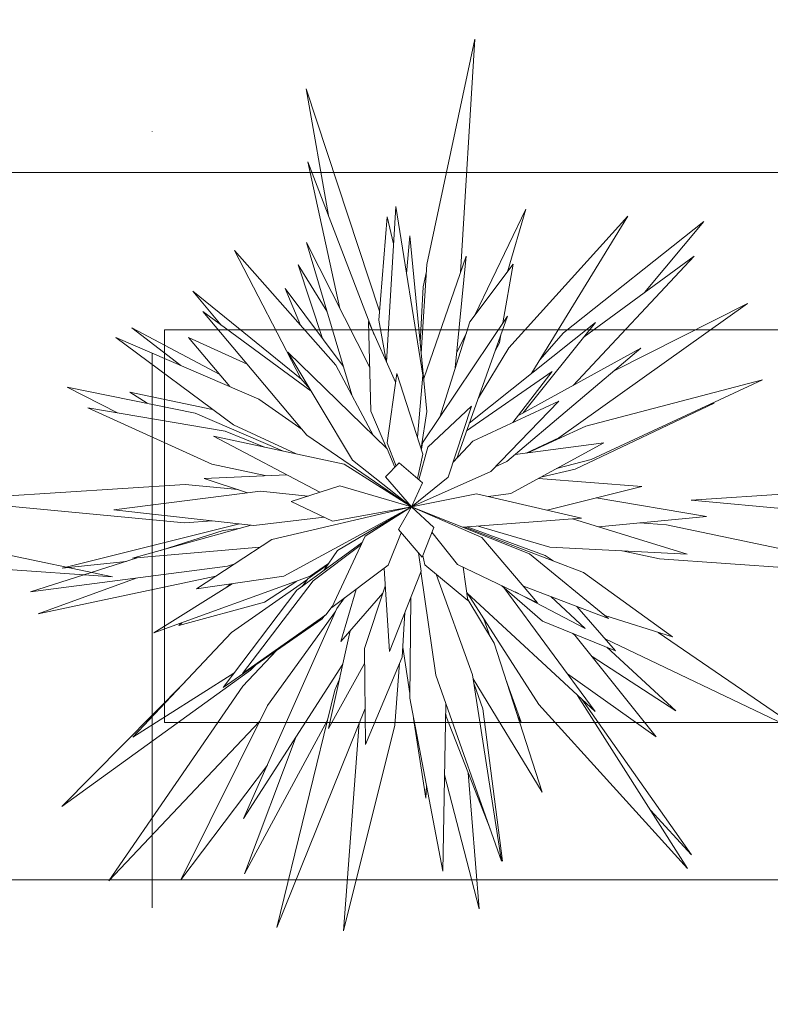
# Model space of a CAD drawing. Header units: millimetres. Extents: x -14761 to 157739, y -22400 to 107990.
# Tile 233 of 256: x 107916 to 108393, y 52234 to 52860. Entities that reach past the tile are written whole.
import ezdxf

# ---------------------------------------------------------------- set-up
doc = ezdxf.new("R2010")
doc.units = ezdxf.units.MM
doc.header["$MEASUREMENT"] = 0
doc.linetypes.add('Штрихпунктирная', pattern=[670.277762, 352.777767, -176.388884, 0, -141.111112])
doc.layers.add('Интерьер - Мебель', color=7, linetype='Continuous')
doc.layers.add('Элемент Модели - Оси', color=7, linetype='Continuous')

msp = doc.modelspace()

# ---------------------------------------------------------------- linework, layer by layer
at = {"layer": 'Интерьер - Мебель', "color": 7, "linetype": 'Continuous', "lineweight": 15}
for p, q in [((108174.8, 52704.35), (108205.36, 52847.75)), ((108174.8, 52704.35), (108205.36, 52847.75)), ((108205.36, 52847.75), (108196.22, 52699.17)), ((108205.36, 52847.75), (108196.22, 52699.17)), ((108112.15, 52735.53), (108097.86, 52816.23)), ((108097.86, 52816.23), (108144.66, 52674.57)), ((108112.15, 52735.53), (108097.86, 52816.23)), ((108097.86, 52816.23), (108144.66, 52674.57)), ((108119.45, 52676.32), (108099.06, 52769.6)), ((108099.06, 52769.6), (108141.3, 52659.64)), ((108119.45, 52676.32), (108099.06, 52769.6)), ((108099.06, 52769.6), (108141.3, 52659.64)), ((109407.72, 52762.84), (107907.72, 52762.84)), ((108149.13, 52642.14), (108155.01, 52741.24)), ((108149.13, 52642.14), (108155.01, 52741.24)), ((108155.01, 52741.24), (108172.18, 52633.83)), ((108155.01, 52741.24), (108172.18, 52633.83)), ((108205.3, 52672.19), (108237.74, 52739.56)), ((108205.3, 52672.19), (108237.74, 52739.56)), ((108237.74, 52739.56), (108226.04, 52699.72)), ((108237.74, 52739.56), (108226.04, 52699.72)), ((108144.2, 52668.98), (108149.53, 52734.67)), ((108144.2, 52668.98), (108149.53, 52734.67)), ((108149.53, 52734.67), (108153.6, 52717.53)), ((108149.53, 52734.67), (108153.6, 52717.53)), ((108227.03, 52651.34), (108302.65, 52735.22)), ((108227.03, 52651.34), (108302.65, 52735.22)), ((108302.65, 52735.22), (108241.59, 52635.35)), ((108302.65, 52735.22), (108241.59, 52635.35)), ((108261.78, 52660.96), (108350.99, 52731.73)), ((108261.78, 52660.96), (108350.99, 52731.73)), ((108350.99, 52731.73), (108313.32, 52686.6)), ((108350.99, 52731.73), (108313.32, 52686.6)), ((108161.81, 52698.71), (108163.96, 52722.68)), ((108161.81, 52698.71), (108163.96, 52722.68)), ((108163.96, 52722.68), (108174.83, 52610.75)), ((108163.96, 52722.68), (108174.83, 52610.75)), ((108094.61, 52631.73), (108052.39, 52713.27)), ((108052.39, 52713.27), (108116.83, 52640.38)), ((108094.61, 52631.73), (108052.39, 52713.27)), ((108052.39, 52713.27), (108116.83, 52640.38)), ((108126.93, 52621.48), (108098.24, 52718.43)), ((108098.24, 52718.43), (108138.37, 52638.76)), ((108126.93, 52621.48), (108098.24, 52718.43)), ((108098.24, 52718.43), (108138.37, 52638.76)), ((108172.78, 52631.85), (108199.88, 52709.67)), ((108172.78, 52631.85), (108199.88, 52709.67)), ((108199.88, 52709.67), (108192.84, 52638.57)), ((108199.88, 52709.67), (108192.84, 52638.57)), ((108344.83, 52709.65), (108267.96, 52627.45)), ((108344.83, 52709.65), (108267.96, 52627.45)), ((108274.83, 52658.43), (108344.83, 52709.65)), ((108274.83, 52658.43), (108344.83, 52709.65)), ((108108.37, 52657.19), (108092.85, 52704.13)), ((108092.85, 52704.13), (108111.17, 52674.75)), ((108108.37, 52657.19), (108092.85, 52704.13)), ((108092.85, 52704.13), (108111.17, 52674.75)), ((108171.22, 52647.9), (108174.8, 52704.35)), ((108171.22, 52647.9), (108174.8, 52704.35)), ((108172.43, 52690.11), (108174.52, 52699.97)), ((108172.43, 52690.11), (108174.52, 52699.97)), ((108202.08, 52667.92), (108229.75, 52704.66)), ((108202.08, 52667.92), (108229.75, 52704.66)), ((108229.75, 52704.66), (108223.22, 52667.16)), ((108229.75, 52704.66), (108223.22, 52667.16)), ((108043.85, 52665.83), (108025.84, 52687.38)), ((108025.84, 52687.38), (108095.12, 52631.15)), ((108043.85, 52665.83), (108025.84, 52687.38)), ((108025.84, 52687.38), (108095.12, 52631.15)), ((108094.37, 52665.79), (108084.46, 52689.05)), ((108084.46, 52689.05), (108121.57, 52639.61)), ((108094.37, 52665.79), (108084.46, 52689.05)), ((108084.46, 52689.05), (108121.57, 52639.61)), ((108170.56, 52654.71), (108172.43, 52690.11)), ((108170.56, 52654.71), (108172.43, 52690.11)), ((108378.78, 52679.6), (108258.79, 52594.1)), ((108378.78, 52679.6), (108258.79, 52594.1)), ((108293.92, 52636.7), (108378.78, 52679.6)), ((108293.92, 52636.7), (108378.78, 52679.6)), ((108098.26, 52595.84), (108032.23, 52674.37)), ((108032.23, 52674.37), (108101.1, 52623.79)), ((108098.26, 52595.84), (108032.23, 52674.37)), ((108032.23, 52674.37), (108101.1, 52623.79)), ((108148.76, 52642.97), (108144.2, 52668.98)), ((108148.76, 52642.97), (108144.2, 52668.98)), ((108171.93, 52590.77), (108226.12, 52671.49)), ((108171.93, 52590.77), (108226.12, 52671.49)), ((108226.12, 52671.49), (108193.74, 52580.98)), ((108226.12, 52671.49), (108193.74, 52580.98)), ((108018.16, 52640.14), (107986.87, 52664.04)), ((107986.87, 52664.04), (108043.04, 52634.27)), ((108018.16, 52640.14), (107986.87, 52664.04)), ((107986.87, 52664.04), (108043.04, 52634.27)), ((109307.72, 52662.84), (108007.72, 52662.84)), ((108007.72, 52662.84), (108007.72, 52412.84)), ((108139.14, 52611.09), (108137.56, 52668.01)), ((108137.56, 52668.01), (108154.83, 52629.41)), ((108139.14, 52611.09), (108137.56, 52668.01)), ((108137.56, 52668.01), (108154.83, 52629.41)), ((108182.98, 52607.23), (108202.08, 52667.92)), ((108182.98, 52607.23), (108202.08, 52667.92)), ((108201.76, 52603.38), (108282.07, 52667.52)), ((108201.76, 52603.38), (108282.07, 52667.52)), ((108282.07, 52667.52), (108236.15, 52609.93)), ((108282.07, 52667.52), (108236.15, 52609.93)), ((108051.58, 52602.25), (107976.73, 52657.99)), ((107976.73, 52657.99), (108067.83, 52618.74)), ((108051.58, 52602.25), (107976.73, 52657.99)), ((107976.73, 52657.99), (108067.83, 52618.74)), ((108049.44, 52626.66), (108023.11, 52657.96)), ((108023.11, 52657.96), (108060.4, 52640.86)), ((108049.44, 52626.66), (108023.11, 52657.96)), ((108023.11, 52657.96), (108060.4, 52640.86)), ((108193.81, 52648.34), (108199.89, 52660.96)), ((108193.81, 52648.34), (108199.89, 52660.96)), ((108221.93, 52659.78), (108221.01, 52654.48)), ((108221.93, 52659.78), (108221.01, 52654.48)), ((108246.67, 52643.67), (108261.78, 52660.96)), ((108246.67, 52643.67), (108261.78, 52660.96)), ((108207.54, 52619.54), (108227.03, 52651.34)), ((108207.54, 52619.54), (108227.03, 52651.34)), ((108221.01, 52654.48), (108218.1, 52649.06)), ((108221.01, 52654.48), (108218.1, 52649.06)), ((108311.06, 52651.2), (108225.75, 52579.04)), ((108311.06, 52651.2), (108225.75, 52579.04)), ((108232.71, 52608.03), (108311.06, 52651.2)), ((108232.71, 52608.03), (108311.06, 52651.2)), ((108127.47, 52579.74), (108086.22, 52648.64)), ((108086.22, 52648.64), (108149.47, 52587)), ((108127.47, 52579.74), (108086.22, 52648.64)), ((108086.22, 52648.64), (108149.47, 52587)), ((108116.83, 52640.38), (108140.89, 52595.36)), ((108116.83, 52640.38), (108140.89, 52595.36)), ((108100.25, 52625.21), (108094.61, 52631.73)), ((108100.25, 52625.21), (108094.61, 52631.73)), ((108149.49, 52590.97), (108155.6, 52634.97)), ((108149.49, 52590.97), (108155.6, 52634.97)), ((108155.6, 52634.97), (108172.3, 52583.75)), ((108155.6, 52634.97), (108172.3, 52583.75)), ((108172.18, 52633.83), (108168.81, 52594.45)), ((108172.18, 52633.83), (108168.81, 52594.45)), ((108200, 52598.47), (108254.51, 52636.18)), ((108200, 52598.47), (108254.51, 52636.18)), ((108254.51, 52636.18), (108229.47, 52603.84)), ((108254.51, 52636.18), (108229.47, 52603.84)), ((108241.59, 52635.35), (108241.08, 52634.78)), ((108241.59, 52635.35), (108241.08, 52634.78)), ((108275.94, 52601.56), (108388.39, 52630.98)), ((108275.94, 52601.56), (108388.39, 52630.98)), ((108388.39, 52630.98), (108279.31, 52580.28)), ((108388.39, 52630.98), (108279.31, 52580.28)), ((107977.87, 52610), (107945.75, 52626.34)), ((107945.75, 52626.34), (108027.33, 52609.78)), ((107977.87, 52610), (107945.75, 52626.34)), ((107945.75, 52626.34), (108027.33, 52609.78)), ((107996.62, 52616.02), (107985.6, 52623.08)), ((107985.6, 52623.08), (108038.27, 52612.16)), ((107996.62, 52616.02), (107985.6, 52623.08)), ((107985.6, 52623.08), (108038.27, 52612.16)), ((108067.83, 52618.74), (108095.3, 52599.36)), ((108067.83, 52618.74), (108095.3, 52599.36)), ((108037.9, 52577.2), (107958.87, 52613.23)), ((107958.87, 52613.23), (108046.36, 52598.35)), ((108037.9, 52577.2), (107958.87, 52613.23)), ((107958.87, 52613.23), (108046.36, 52598.35)), ((108175.39, 52588.12), (108203.1, 52614.19)), ((108175.39, 52588.12), (108203.1, 52614.19)), ((108203.1, 52614.19), (108188.36, 52568.92)), ((108203.1, 52614.19), (108188.36, 52568.92)), ((108204.02, 52592), (108258.77, 52617.47)), ((108204.02, 52592), (108258.77, 52617.47)), ((108258.77, 52617.47), (108215.58, 52572.65)), ((108258.77, 52617.47), (108215.58, 52572.65)), ((108357.61, 52616.04), (108269.18, 52574.03)), ((108357.61, 52616.04), (108269.18, 52574.03)), ((108355.05, 52615.48), (108357.61, 52616.04)), ((108355.05, 52615.48), (108357.61, 52616.04)), ((108027.33, 52609.78), (108082.89, 52585.74)), ((108027.33, 52609.78), (108082.89, 52585.74)), ((108149.32, 52587.15), (108139.14, 52611.09)), ((108149.32, 52587.15), (108139.14, 52611.09)), ((108174.83, 52610.75), (108171.07, 52587.53)), ((108174.83, 52610.75), (108171.07, 52587.53)), ((108091.61, 52583.88), (108051.58, 52602.25)), ((108091.61, 52583.88), (108051.58, 52602.25)), ((108239, 52584.46), (108275.94, 52601.56)), ((108239, 52584.46), (108275.94, 52601.56)), ((108106.59, 52559.39), (108038.85, 52595.12)), ((108038.85, 52595.12), (108122.14, 52577.38)), ((108106.59, 52559.39), (108038.85, 52595.12)), ((108038.85, 52595.12), (108122.14, 52577.38)), ((108046.36, 52598.35), (108071.4, 52588.19)), ((108046.36, 52598.35), (108071.4, 52588.19)), ((108165.03, 52550.2), (108098.26, 52595.84)), ((108165.03, 52550.2), (108098.26, 52595.84)), ((108258.79, 52594.1), (108237.88, 52584.31)), ((108258.79, 52594.1), (108237.88, 52584.31)), ((108149.47, 52587), (108154.4, 52575.34)), ((108149.47, 52587), (108154.4, 52575.34)), ((108155.15, 52576.12), (108149.49, 52590.97)), ((108155.15, 52576.12), (108149.49, 52590.97)), ((108169.72, 52567.36), (108175.39, 52588.12)), ((108169.72, 52567.36), (108175.39, 52588.12)), ((108171.27, 52586.91), (108171.93, 52590.77)), ((108171.27, 52586.91), (108171.93, 52590.77)), ((108191.51, 52578.59), (108204.02, 52592)), ((108191.51, 52578.59), (108204.02, 52592)), ((108287.37, 52590.9), (108228.12, 52558.52)), ((108287.37, 52590.9), (108228.12, 52558.52)), ((108230.88, 52583.38), (108287.37, 52590.9)), ((108230.88, 52583.38), (108287.37, 52590.9)), ((108172.3, 52583.75), (108168.9, 52568.06)), ((108172.3, 52583.75), (108168.9, 52568.06)), ((108071.9, 52569.98), (108037.9, 52577.2)), ((108071.9, 52569.98), (108037.9, 52577.2)), ((108122.14, 52577.38), (108165.03, 52550.2)), ((108122.14, 52577.38), (108165.03, 52550.2)), ((108165.03, 52550.2), (108127.47, 52579.74)), ((108165.03, 52550.2), (108127.47, 52579.74)), ((108148.39, 52569.13), (108157.11, 52578.15)), ((108148.39, 52569.13), (108157.11, 52578.15)), ((108157.11, 52578.15), (108171.98, 52565.43)), ((108157.11, 52578.15), (108171.98, 52565.43)), ((108225.75, 52579.04), (108218.34, 52575.52)), ((108225.75, 52579.04), (108218.34, 52575.52)), ((108279.31, 52580.28), (108257.37, 52574.5)), ((108279.31, 52580.28), (108257.37, 52574.5)), ((108032.91, 52568.19), (108085.35, 52570.6)), ((108032.91, 52568.19), (108085.35, 52570.6)), ((108060.57, 52559.08), (108032.91, 52568.19)), ((108060.57, 52559.08), (108032.91, 52568.19)), ((108165.03, 52550.2), (108148.39, 52569.13)), ((108165.03, 52550.2), (108148.39, 52569.13)), ((108215.58, 52572.65), (108165.03, 52550.2)), ((108215.58, 52572.65), (108165.03, 52550.2)), ((108188.36, 52568.92), (108165.03, 52550.2)), ((108188.36, 52568.92), (108165.03, 52550.2)), ((108245.78, 52568.17), (108311.58, 52563.08)), ((108245.78, 52568.17), (108311.58, 52563.08)), ((108269.18, 52574.03), (108247.37, 52569.04)), ((108269.18, 52574.03), (108247.37, 52569.04)), ((107866.89, 52554.36), (108020.85, 52564.38)), ((107866.89, 52554.36), (108020.85, 52564.38)), ((108020.85, 52564.38), (108054.54, 52561.07)), ((108020.85, 52564.38), (108054.54, 52561.07)), ((108088.33, 52553.55), (108119.41, 52563.49)), ((108088.33, 52553.55), (108119.41, 52563.49)), ((108119.41, 52563.49), (108165.03, 52550.2)), ((108119.41, 52563.49), (108165.03, 52550.2)), ((108171.98, 52565.43), (108165.03, 52550.2)), ((108171.98, 52565.43), (108165.03, 52550.2)), ((108311.58, 52563.08), (108251.24, 52547.95)), ((108311.58, 52563.08), (108251.24, 52547.95)), ((108342.91, 52554.36), (108496.87, 52564.38)), ((108342.91, 52554.36), (108496.87, 52564.38)), ((107975.57, 52548.3), (108068.85, 52560.13)), ((107975.57, 52548.3), (108068.85, 52560.13)), ((108068.85, 52560.13), (108099.12, 52557)), ((108068.85, 52560.13), (108099.12, 52557)), ((108165.03, 52550.2), (108206.34, 52558.41)), ((108165.03, 52550.2), (108206.34, 52558.41)), ((108206.34, 52558.41), (108273.16, 52542.85)), ((108206.34, 52558.41), (108273.16, 52542.85)), ((108228.12, 52558.52), (108213.92, 52556.64)), ((108228.12, 52558.52), (108213.92, 52556.64)), ((108282.53, 52555.8), (108352.72, 52544.06)), ((108282.53, 52555.8), (108352.72, 52544.06)), ((108020.46, 52540.05), (107866.89, 52554.36)), ((108020.46, 52540.05), (107866.89, 52554.36)), ((108076, 52529.4), (108165.03, 52550.2)), ((108076, 52529.4), (108165.03, 52550.2)), ((108165.03, 52550.2), (108083.71, 52505.92)), ((108165.03, 52550.2), (108083.71, 52505.92)), ((108114.62, 52541.1), (108088.33, 52553.55)), ((108114.62, 52541.1), (108088.33, 52553.55)), ((108165.03, 52550.2), (108114.62, 52541.1)), ((108165.03, 52550.2), (108114.62, 52541.1)), ((108117.9, 52522.43), (108165.03, 52550.2)), ((108117.9, 52522.43), (108165.03, 52550.2)), ((108135.59, 52531.44), (108165.03, 52550.2)), ((108135.59, 52531.44), (108165.03, 52550.2)), ((108156.69, 52535.62), (108165.03, 52550.2)), ((108156.69, 52535.62), (108165.03, 52550.2)), ((108165.03, 52550.2), (108240.12, 52520.2)), ((108165.03, 52550.2), (108209.76, 52530.65)), ((108165.03, 52550.2), (108179.17, 52537.07)), ((108165.03, 52550.2), (108240.12, 52520.2)), ((108165.03, 52550.2), (108209.76, 52530.65)), ((108165.03, 52550.2), (108179.17, 52537.07)), ((108496.48, 52540.05), (108342.91, 52554.36)), ((108496.48, 52540.05), (108342.91, 52554.36)), ((108064.64, 52538.3), (107975.57, 52548.3)), ((108064.64, 52538.3), (107975.57, 52548.3)), ((108109.35, 52543.6), (108064.64, 52538.3)), ((108109.35, 52543.6), (108064.64, 52538.3)), ((108352.72, 52544.06), (108284, 52537.34)), ((108352.72, 52544.06), (108284, 52537.34)), ((107816.37, 52538.68), (107974.56, 52505.55)), ((107816.37, 52538.68), (107974.56, 52505.55)), ((107942.57, 52511.2), (108055.45, 52539.33)), ((107942.57, 52511.2), (108055.45, 52539.33)), ((107987.41, 52517.36), (108062.92, 52538.49)), ((107987.41, 52517.36), (108062.92, 52538.49)), ((108038.06, 52541.28), (108020.46, 52540.05)), ((108038.06, 52541.28), (108020.46, 52540.05)), ((108179.17, 52537.07), (108171.77, 52518.01)), ((108179.17, 52537.07), (108171.77, 52518.01)), ((108273.16, 52542.85), (108197.69, 52537.15)), ((108273.16, 52542.85), (108197.69, 52537.15)), ((108198.9, 52537.24), (108274.45, 52508.34)), ((108198.9, 52537.24), (108274.45, 52508.34)), ((108200.32, 52537.35), (108250.16, 52519.2)), ((108200.32, 52537.35), (108250.16, 52519.2)), ((108253.14, 52524.53), (108207.32, 52537.87)), ((108253.14, 52524.53), (108207.32, 52537.87)), ((108267.51, 52542.42), (108340.51, 52519.94)), ((108267.51, 52542.42), (108340.51, 52519.94)), ((108310.12, 52539.9), (108327.3, 52538.68)), ((108310.12, 52539.9), (108327.3, 52538.68)), ((108327.3, 52538.68), (108485.5, 52505.55)), ((108327.3, 52538.68), (108485.5, 52505.55)), ((108005.29, 52522.37), (108045.14, 52535.04)), ((108005.29, 52522.37), (108045.14, 52535.04)), ((108045.14, 52535.04), (108055.1, 52536.3)), ((108045.14, 52535.04), (108055.1, 52536.3)), ((108114.25, 52486.04), (108135.59, 52531.44)), ((108114.25, 52486.04), (108135.59, 52531.44)), ((108158.4, 52533.62), (108150.12, 52512.93)), ((108158.4, 52533.62), (108150.12, 52512.93)), ((108171.77, 52518.01), (108156.69, 52535.62)), ((108171.77, 52518.01), (108156.69, 52535.62)), ((108194.22, 52513.45), (108177.95, 52533.93)), ((108194.22, 52513.45), (108177.95, 52533.93)), ((108209.76, 52530.65), (108245.28, 52489.09)), ((108209.76, 52530.65), (108245.28, 52489.09)), ((108068.53, 52524.48), (107987.41, 52517.36)), ((108068.53, 52524.48), (107987.41, 52517.36)), ((108028.15, 52497.9), (108076, 52529.4)), ((108028.15, 52497.9), (108076, 52529.4)), ((108092.05, 52497.08), (108133.68, 52527.38)), ((108092.05, 52497.08), (108133.68, 52527.38)), ((108102.31, 52503.06), (108133.14, 52526.23)), ((108102.31, 52503.06), (108133.14, 52526.23)), ((108340.51, 52519.94), (108253.14, 52524.53)), ((108340.51, 52519.94), (108253.14, 52524.53)), ((108109.15, 52509.53), (108117.9, 52522.43)), ((108109.15, 52509.53), (108117.9, 52522.43)), ((108169.39, 52520.79), (108171.1, 52509.26)), ((108169.39, 52520.79), (108171.1, 52509.26)), ((108173.56, 52513.23), (108172.2, 52519.12)), ((108173.56, 52513.23), (108172.2, 52519.12)), ((108240.12, 52520.2), (108290.38, 52479.02)), ((108240.12, 52520.2), (108290.38, 52479.02)), ((108250.16, 52519.2), (108255.17, 52515.72)), ((108250.16, 52519.2), (108255.17, 52515.72)), ((108322.78, 52517.14), (108299.01, 52522.12)), ((108322.78, 52517.14), (108299.01, 52522.12)), ((107974.56, 52505.55), (107811.84, 52517.14)), ((107974.56, 52505.55), (107811.84, 52517.14)), ((107922.36, 52495.99), (107990.39, 52517.63)), ((107922.36, 52495.99), (107990.39, 52517.63)), ((108047.75, 52512.37), (107922.36, 52495.99)), ((108047.75, 52512.37), (107922.36, 52495.99)), ((107983.37, 52515.39), (107942.57, 52511.2)), ((107983.37, 52515.39), (107942.57, 52511.2)), ((108052.43, 52513.88), (108047.75, 52512.37)), ((108052.43, 52513.88), (108047.75, 52512.37)), ((108098.92, 52504.35), (108111.6, 52513.15)), ((108098.92, 52504.35), (108111.6, 52513.15)), ((108112.22, 52514.05), (108100.41, 52505.97)), ((108112.22, 52514.05), (108100.41, 52505.97)), ((108150.12, 52512.93), (108114.25, 52486.04)), ((108150.12, 52512.93), (108114.25, 52486.04)), ((108200.87, 52490.5), (108173.56, 52513.23)), ((108200.87, 52490.5), (108173.56, 52513.23)), ((108245.28, 52489.09), (108194.22, 52513.45)), ((108245.28, 52489.09), (108194.22, 52513.45)), ((108485.5, 52505.55), (108322.78, 52517.14)), ((108485.5, 52505.55), (108322.78, 52517.14)), ((108040.48, 52506.02), (107927.36, 52482.07)), ((108040.48, 52506.02), (107927.36, 52482.07)), ((108100.41, 52505.97), (108000.93, 52469.85)), ((108100.41, 52505.97), (108000.93, 52469.85)), ((108083.71, 52505.92), (108028.15, 52497.9)), ((108083.71, 52505.92), (108028.15, 52497.9)), ((108151.03, 52458.02), (108147.49, 52510.96)), ((108151.03, 52458.02), (108147.49, 52510.96)), ((108171.1, 52509.26), (108151.03, 52458.02)), ((108171.1, 52509.26), (108151.03, 52458.02)), ((108180.41, 52443.06), (108170.96, 52508.89)), ((108180.41, 52443.06), (108170.96, 52508.89)), ((108180.6, 52507.37), (108203.9, 52443.31)), ((108180.6, 52507.37), (108203.9, 52443.31)), ((108197.87, 52511.71), (108200.87, 52490.5)), ((108197.87, 52511.71), (108200.87, 52490.5)), ((108274.45, 52508.34), (108331.08, 52467.38)), ((108274.45, 52508.34), (108331.08, 52467.38)), ((107927.36, 52482.07), (107989.77, 52504.8)), ((107927.36, 52482.07), (107989.77, 52504.8)), ((108000.93, 52469.85), (108050.74, 52501.16)), ((108000.93, 52469.85), (108050.74, 52501.16)), ((108047.09, 52498.87), (108049.78, 52501.02)), ((108047.09, 52498.87), (108049.78, 52501.02)), ((108050.39, 52470.09), (108098.39, 52503.63)), ((108050.39, 52470.09), (108098.39, 52503.63)), ((108057.48, 52444), (108102.31, 52503.06)), ((108057.48, 52444), (108102.31, 52503.06)), ((108092, 52502.92), (108071.38, 52489.56)), ((108092, 52502.92), (108071.38, 52489.56)), ((108095.36, 52499.49), (108098.92, 52504.35)), ((108095.36, 52499.49), (108098.92, 52504.35)), ((108135, 52459.88), (108148.24, 52499.71)), ((108135, 52459.88), (108148.24, 52499.71)), ((108248.31, 52477.41), (108222.52, 52499.94)), ((108248.31, 52477.41), (108222.52, 52499.94)), ((108290.38, 52479.02), (108236.23, 52499.67)), ((108290.38, 52479.02), (108236.23, 52499.67)), ((108045, 52435.2), (108092.05, 52497.08)), ((108045, 52435.2), (108092.05, 52497.08)), ((108119.99, 52464.35), (108129.66, 52497.59)), ((108119.99, 52464.35), (108129.66, 52497.59)), ((108146.75, 52495.21), (108119.99, 52464.35)), ((108146.75, 52495.21), (108119.99, 52464.35)), ((108281.83, 52419.89), (108200.17, 52495.45)), ((108281.83, 52419.89), (108200.17, 52495.45)), ((108245.96, 52424.36), (108200.34, 52495.3)), ((108245.96, 52424.36), (108200.34, 52495.3)), ((108223.81, 52498.82), (108281.83, 52419.89)), ((108223.81, 52498.82), (108281.83, 52419.89)), ((108275.5, 52472.71), (108230.9, 52495.94)), ((108275.5, 52472.71), (108230.9, 52495.94)), ((108253.75, 52492.99), (108275.5, 52472.71)), ((108253.75, 52492.99), (108275.5, 52472.71)), ((108071.38, 52489.56), (108016.88, 52474.68)), ((108071.38, 52489.56), (108016.88, 52474.68)), ((108114.56, 52486.7), (108110.39, 52481.46)), ((108114.56, 52486.7), (108110.39, 52481.46)), ((108117.53, 52485.52), (108122.39, 52492.14)), ((108117.53, 52485.52), (108122.39, 52492.14)), ((108163.84, 52428.32), (108164.46, 52492.31)), ((108163.84, 52428.32), (108164.46, 52492.31)), ((108200.78, 52491.13), (108217.57, 52463.4)), ((108200.78, 52491.13), (108217.57, 52463.4)), ((108270.27, 52486.69), (108294.86, 52458.47)), ((108270.27, 52486.69), (108294.86, 52458.47)), ((108110.39, 52481.46), (108057.48, 52444)), ((108110.39, 52481.46), (108057.48, 52444)), ((108058.13, 52351.72), (108117.53, 52485.52)), ((108058.13, 52351.72), (108117.53, 52485.52)), ((108073.28, 52423.69), (108116.59, 52483.42)), ((108073.28, 52423.69), (108116.59, 52483.42)), ((108109.91, 52481.12), (108108.11, 52478.86)), ((108109.91, 52481.12), (108108.11, 52478.86)), ((108160.76, 52482.87), (108158.97, 52454.5)), ((108160.76, 52482.87), (108158.97, 52454.5)), ((108273.07, 52485.62), (108270.5, 52486.43)), ((108273.07, 52485.62), (108270.5, 52486.43)), ((108331.08, 52467.38), (108288.08, 52480.9)), ((108331.08, 52467.38), (108288.08, 52480.9)), ((108016.88, 52474.68), (108019.06, 52476.43)), ((108016.88, 52474.68), (108019.06, 52476.43)), ((108108.11, 52478.86), (108045, 52435.2)), ((108108.11, 52478.86), (108045, 52435.2)), ((108211.07, 52478.61), (108215.14, 52467.41)), ((108211.07, 52478.61), (108215.14, 52467.41)), ((108294.86, 52458.47), (108248.31, 52477.41)), ((108294.86, 52458.47), (108248.31, 52477.41)), ((107987.55, 52403.61), (108050.39, 52470.09)), ((107987.55, 52403.61), (108050.39, 52470.09)), ((108112.23, 52409.11), (108125.88, 52471.14)), ((108112.23, 52409.11), (108125.88, 52471.14)), ((108267.6, 52469.56), (108269, 52468.46)), ((108267.6, 52469.56), (108269, 52468.46)), ((108269, 52468.46), (108320.71, 52403.85)), ((108269, 52468.46), (108320.71, 52403.85)), ((108321.95, 52470.25), (108419.72, 52403.22)), ((108321.95, 52470.25), (108419.72, 52403.22)), ((108217.57, 52463.4), (108248.11, 52368.53)), ((108217.57, 52463.4), (108248.11, 52368.53)), ((108419.72, 52403.22), (108288.22, 52466.1)), ((108419.72, 52403.22), (108288.22, 52466.1)), ((108057.66, 52436.06), (108078.94, 52458.68)), ((108057.66, 52436.06), (108078.94, 52458.68)), ((108135.68, 52398.94), (108135, 52459.88)), ((108135.68, 52398.94), (108135, 52459.88)), ((108163.87, 52431.34), (108159.36, 52460.76)), ((108163.87, 52431.34), (108159.36, 52460.76)), ((108289.32, 52460.72), (108333.27, 52420.37)), ((108289.32, 52460.72), (108333.27, 52420.37)), ((108121.2, 52449.9), (108058.13, 52351.72)), ((108121.2, 52449.9), (108058.13, 52351.72)), ((108066.07, 52449.78), (108062.58, 52446.24)), ((108066.07, 52449.78), (108062.58, 52446.24)), ((108135.11, 52450.51), (108112.23, 52409.11)), ((108135.11, 52450.51), (108112.23, 52409.11)), ((108158.97, 52454.5), (108135.68, 52398.94)), ((108158.97, 52454.5), (108135.68, 52398.94)), ((108157.38, 52450.72), (108154.35, 52411.25)), ((108157.38, 52450.72), (108154.35, 52411.25)), ((108333.27, 52420.37), (108279.93, 52454.8)), ((108333.27, 52420.37), (108279.93, 52454.8)), ((108062.58, 52446.24), (107942.4, 52359.47)), ((108062.58, 52446.24), (107942.4, 52359.47)), ((108051.92, 52444.3), (107987.55, 52403.61)), ((108051.92, 52444.3), (107987.55, 52403.61)), ((108222.21, 52324.63), (108180.41, 52443.06)), ((108222.21, 52324.63), (108180.41, 52443.06)), ((108203.9, 52443.31), (108222.21, 52324.63)), ((108203.9, 52443.31), (108222.21, 52324.63)), ((108320.71, 52403.85), (108264.27, 52443.77)), ((108320.71, 52403.85), (108264.27, 52443.77)), ((107942.4, 52359.47), (108020.84, 52438.83)), ((107942.4, 52359.47), (108020.84, 52438.83)), ((108116.09, 52433.5), (108119.26, 52441.04)), ((108116.09, 52433.5), (108119.26, 52441.04)), ((108248.11, 52368.53), (108204.31, 52440.62)), ((108248.11, 52368.53), (108204.31, 52440.62)), ((108204.84, 52437.18), (108210.37, 52421.49)), ((108204.84, 52437.18), (108210.37, 52421.49)), ((108225, 52440.3), (108234.87, 52413.18)), ((108225, 52440.3), (108234.87, 52413.18)), ((107972.25, 52312.18), (108057.66, 52436.06)), ((107972.25, 52312.18), (108057.66, 52436.06)), ((108079.32, 52282.4), (108116.09, 52433.5)), ((108079.32, 52282.4), (108116.09, 52433.5)), ((108184.84, 52318.36), (108163.84, 52428.32)), ((108184.84, 52318.36), (108163.84, 52428.32)), ((108186.91, 52424.65), (108184.84, 52318.36)), ((108186.91, 52424.65), (108184.84, 52318.36)), ((108340.69, 52320.05), (108245.96, 52424.36)), ((108340.69, 52320.05), (108245.96, 52424.36)), ((108270.74, 52430.15), (108340.69, 52320.05)), ((108270.74, 52430.15), (108340.69, 52320.05)), ((108273.34, 52427.75), (108343.16, 52328.58)), ((108273.34, 52427.75), (108343.16, 52328.58)), ((108018.12, 52312.81), (108073.28, 52423.69)), ((108018.12, 52312.81), (108073.28, 52423.69)), ((108135.43, 52421.88), (108079.32, 52282.4)), ((108135.43, 52421.88), (108079.32, 52282.4)), ((108187.03, 52416.76), (108186.78, 52418.26)), ((108187.03, 52416.76), (108186.78, 52418.26)), ((108210.37, 52421.49), (108223, 52324.56)), ((108210.37, 52421.49), (108223, 52324.56)), ((108068.21, 52413.5), (107972.25, 52312.18)), ((108068.21, 52413.5), (107972.25, 52312.18)), ((108007.72, 52412.84), (109307.72, 52412.84)), ((108111.43, 52414.33), (108058.7, 52316.48)), ((108111.43, 52414.33), (108058.7, 52316.48)), ((108121.78, 52280.22), (108131.73, 52412.68)), ((108121.78, 52280.22), (108131.73, 52412.68)), ((108174.05, 52364.82), (108166.31, 52415.37)), ((108174.05, 52364.82), (108166.31, 52415.37)), ((108214.97, 52345.14), (108187.03, 52416.76)), ((108214.97, 52345.14), (108187.03, 52416.76)), ((108234.87, 52413.18), (108232.7, 52416.4)), ((108234.87, 52413.18), (108232.7, 52416.4)), ((108154.35, 52411.25), (108121.78, 52280.22)), ((108154.35, 52411.25), (108121.78, 52280.22)), ((108058.7, 52316.48), (108091.66, 52403.92)), ((108058.7, 52316.48), (108091.66, 52403.92)), ((108073.27, 52385.82), (108018.12, 52312.81)), ((108073.27, 52385.82), (108018.12, 52312.81)), ((108201.03, 52380.87), (108207.98, 52294.22)), ((108201.03, 52380.87), (108207.98, 52294.22)), ((108207.98, 52294.22), (108186.03, 52379.6)), ((108207.98, 52294.22), (108186.03, 52379.6)), ((108174.49, 52372.55), (108174.05, 52364.82)), ((108174.49, 52372.55), (108174.05, 52364.82)), ((108343.16, 52328.58), (108317.21, 52357.01)), ((108343.16, 52328.58), (108317.21, 52357.01)), ((108223, 52324.56), (108221.71, 52327.86)), ((108223, 52324.56), (108221.71, 52327.86)), ((107907.72, 52312.84), (109407.72, 52312.84))]:
    msp.add_line(p, q, dxfattribs=at)
at = {"layer": 'Элемент Модели - Оси', "color": 7, "linetype": 'Штрихпунктирная', "lineweight": 15}
msp.add_line((108000, 92200), (108000, -1975), dxfattribs=at)

doc.saveas('drawing.dxf')
